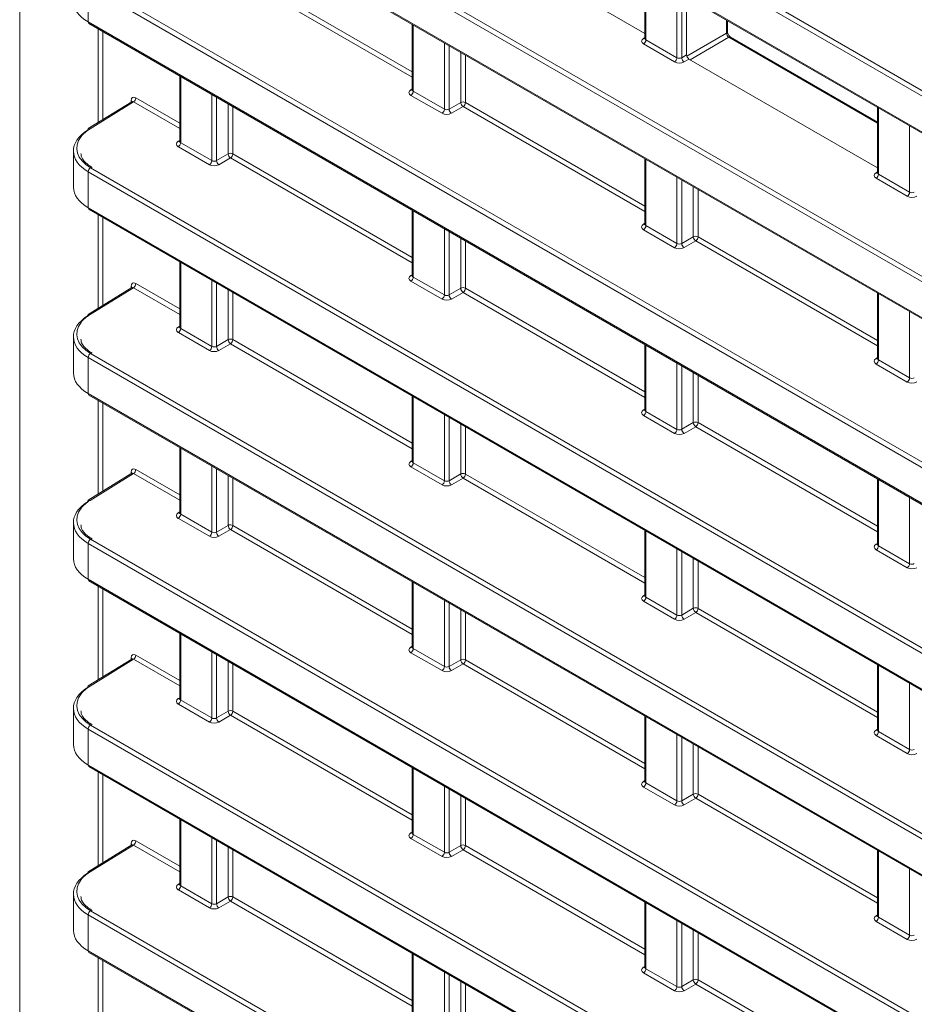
# Model space of a CAD drawing. Header units: millimetres. Extents: x 0 to 1118, y 0 to 864.
# Tile 196 of 256: x 534 to 547, y 108 to 122. Entities that reach past the tile are written whole.
import ezdxf

# ---------------------------------------------------------------- set-up
doc = ezdxf.new("R2010")
doc.units = ezdxf.units.MM

msp = doc.modelspace()

# ---------------------------------------------------------------- linework, layer by layer
at = {"color": 9, "linetype": 'Continuous', "lineweight": 0}
for p, q in [((533.7627, 149.8543), (533.7627, 98.9036)), ((534.8136, 128.2109), (556.7805, 115.5296)), ((556.7458, 115.4688), (534.7789, 128.15)), ((534.7789, 127.6178), (556.7458, 114.9366)), ((534.8136, 125.4591), (556.7805, 112.7779)), ((556.7458, 112.717), (534.7789, 125.3983)), ((534.7789, 124.8661), (556.7458, 112.1848)), ((539.5811, 121.2961), (536.887, 122.8513)), ((536.9218, 122.9122), (539.5811, 121.377)), ((543.0429, 122.8302), (543.0429, 121.8499)), ((534.8136, 122.7074), (556.7805, 110.0261)), ((556.7458, 109.9653), (534.7789, 122.6465)), ((534.7789, 122.6465), (534.7789, 122.1144)), ((543.5037, 121.5839), (543.5037, 122.5642)), ((543.5738, 122.5237), (543.5738, 121.5849)), ((534.7789, 122.1144), (556.7458, 109.4331)), ((544.238, 121.9487), (544.238, 122.1403)), ((534.9241, 120.6235), (534.9241, 122.0136)), ((534.9942, 121.9731), (534.9942, 120.6668)), ((539.5958, 122.0685), (539.5958, 121.0882)), ((543.6493, 121.6089), (544.238, 121.9487)), ((540.0566, 120.8221), (540.0566, 121.8024)), ((543.0069, 121.8714), (543.0283, 121.8846)), ((543.469, 121.523), (543.0082, 121.7891)), ((543.0429, 121.8499), (543.5037, 121.5839)), ((544.2733, 121.8875), (543.6987, 121.5558)), ((546.4754, 120.6163), (544.2733, 121.8875)), ((540.1267, 121.762), (540.1267, 120.8232)), ((540.2988, 120.9226), (540.2988, 121.6626)), ((540.3689, 121.6221), (540.3689, 120.9222)), ((543.5738, 121.5849), (543.6464, 121.6268)), ((543.6818, 121.5656), (543.6092, 121.5237)), ((536.1486, 121.3067), (536.1486, 120.3264)), ((539.5598, 121.1096), (539.5811, 121.1228)), ((539.5958, 121.0882), (540.0566, 120.8221)), ((535.4487, 120.9299), (534.805, 120.5319)), ((535.4127, 120.9256), (535.4127, 120.9499)), ((536.134, 120.5343), (535.4487, 120.9299)), ((535.4834, 120.9908), (536.134, 120.6152)), ((536.6095, 120.0604), (536.6095, 121.0407)), ((536.6795, 121.0002), (536.6795, 120.0614)), ((540.0219, 120.7613), (539.561, 121.0273)), ((540.1267, 120.8232), (540.2988, 120.9226)), ((540.3689, 120.9222), (543.0283, 119.387)), ((536.8517, 120.1608), (536.8517, 120.9008)), ((536.9218, 120.8604), (536.9218, 120.1605)), ((540.3342, 120.8613), (540.162, 120.762)), ((543.0283, 119.3061), (540.3342, 120.8613)), ((546.49, 120.8402), (546.49, 119.8599)), ((546.9509, 119.5939), (546.9509, 120.5742)), ((536.1126, 120.3479), (536.134, 120.3611)), ((536.1486, 120.3264), (536.6095, 120.0604)), ((536.5747, 119.9995), (536.1139, 120.2656)), ((536.6795, 120.0614), (536.8517, 120.1608)), ((536.887, 120.0996), (536.7149, 120.0002)), ((539.5811, 118.5443), (536.887, 120.0996)), ((536.9218, 120.1605), (539.5811, 118.6252)), ((543.0429, 120.0785), (543.0429, 119.0982)), ((556.7458, 107.2135), (534.7789, 119.8948)), ((534.7789, 119.8948), (534.7789, 119.3626)), ((534.8136, 119.9557), (556.7805, 107.2744)), ((546.4541, 119.8814), (546.4754, 119.8946)), ((543.5037, 118.8322), (543.5037, 119.8124)), ((543.5738, 119.772), (543.5738, 118.8332)), ((546.9161, 119.533), (546.4553, 119.7991)), ((546.49, 119.8599), (546.9509, 119.5939)), ((543.746, 118.9326), (543.746, 119.6726)), ((543.816, 119.6321), (543.816, 118.9322)), ((534.7789, 119.3626), (556.7458, 106.6814)), ((539.5958, 119.3167), (539.5958, 118.3364)), ((534.9241, 117.8717), (534.9241, 119.2619)), ((534.9942, 119.2214), (534.9942, 117.9151)), ((540.0566, 118.0704), (540.0566, 119.0507)), ((540.1267, 119.0102), (540.1267, 118.0715)), ((543.0069, 119.1196), (543.0283, 119.1328)), ((543.469, 118.7713), (543.0082, 119.0373)), ((543.0429, 119.0982), (543.5037, 118.8322)), ((540.2988, 118.1708), (540.2988, 118.9108)), ((540.3689, 118.8704), (540.3689, 118.1705)), ((543.5738, 118.8332), (543.746, 118.9326)), ((543.7813, 118.8713), (543.6092, 118.772)), ((546.4754, 117.3161), (543.7813, 118.8713)), ((543.816, 118.9322), (546.4754, 117.397)), ((536.1486, 118.555), (536.1486, 117.5747)), ((536.6095, 117.3087), (536.6095, 118.2889)), ((539.5598, 118.3579), (539.5811, 118.3711)), ((539.5958, 118.3364), (540.0566, 118.0704)), ((535.4487, 118.1782), (534.805, 117.7802)), ((535.4127, 118.1739), (535.4127, 118.1982)), ((536.134, 117.7826), (535.4487, 118.1782)), ((535.4834, 118.239), (536.134, 117.8635)), ((536.6795, 118.2485), (536.6795, 117.3097)), ((536.8517, 117.4091), (536.8517, 118.1491)), ((540.0219, 118.0095), (539.561, 118.2756)), ((540.1267, 118.0715), (540.2988, 118.1708)), ((540.3689, 118.1705), (543.0283, 116.6353)), ((536.9218, 118.1086), (536.9218, 117.4087)), ((540.3342, 118.1096), (540.162, 118.0102)), ((543.0283, 116.5543), (540.3342, 118.1096)), ((546.49, 118.0885), (546.49, 117.1082)), ((546.9509, 116.8422), (546.9509, 117.8224)), ((536.1126, 117.5961), (536.134, 117.6093)), ((536.1486, 117.5747), (536.6095, 117.3087)), ((536.5747, 117.2478), (536.1139, 117.5138)), ((536.6795, 117.3097), (536.8517, 117.4091)), ((536.9218, 117.4087), (539.5811, 115.8735)), ((536.887, 117.3478), (536.7149, 117.2485)), ((539.5811, 115.7926), (536.887, 117.3478)), ((543.0429, 117.3267), (543.0429, 116.3464)), ((556.7458, 104.4618), (534.7789, 117.143)), ((534.7789, 117.143), (534.7789, 116.6109)), ((534.8136, 117.2039), (556.7805, 104.5227)), ((546.4541, 117.1296), (546.4754, 117.1428)), ((543.5037, 116.0804), (543.5037, 117.0607)), ((543.5738, 117.0202), (543.5738, 116.0815)), ((546.9161, 116.7813), (546.4553, 117.0473)), ((546.49, 117.1082), (546.9509, 116.8422)), ((543.746, 116.1808), (543.746, 116.9208)), ((543.816, 116.8804), (543.816, 116.1805)), ((534.7789, 116.6109), (556.7458, 103.9296)), ((539.5958, 116.565), (539.5958, 115.5847)), ((534.9241, 115.12), (534.9241, 116.5101)), ((534.9942, 116.4697), (534.9942, 115.1633)), ((540.0566, 115.3187), (540.0566, 116.2989)), ((540.1267, 116.2585), (540.1267, 115.3197)), ((543.0069, 116.3679), (543.0283, 116.3811)), ((543.469, 116.0195), (543.0082, 116.2856)), ((543.0429, 116.3464), (543.5037, 116.0804)), ((540.2988, 115.4191), (540.2988, 116.1591)), ((540.3689, 116.1186), (540.3689, 115.4187)), ((543.5738, 116.0815), (543.746, 116.1808)), ((543.7813, 116.1196), (543.6092, 116.0202)), ((546.4754, 114.5643), (543.7813, 116.1196)), ((543.816, 116.1805), (546.4754, 114.6453)), ((536.1486, 115.8032), (536.1486, 114.823)), ((536.6095, 114.5569), (536.6095, 115.5372)), ((539.5598, 115.6061), (539.5811, 115.6193)), ((540.0219, 115.2578), (539.561, 115.5238)), ((539.5958, 115.5847), (540.0566, 115.3187)), ((535.4487, 115.4264), (534.805, 115.0284)), ((535.4127, 115.4221), (535.4127, 115.4465)), ((536.134, 115.0308), (535.4487, 115.4264)), ((535.4834, 115.4873), (536.134, 115.1118)), ((536.6795, 115.4967), (536.6795, 114.558)), ((536.8517, 114.6573), (536.8517, 115.3974)), ((540.1267, 115.3197), (540.2988, 115.4191)), ((540.3689, 115.4187), (543.0283, 113.8835)), ((536.9218, 115.3569), (536.9218, 114.657)), ((540.3342, 115.3578), (540.162, 115.2585)), ((543.0283, 113.8026), (540.3342, 115.3578)), ((546.49, 115.3367), (546.49, 114.3565)), ((546.9509, 114.0904), (546.9509, 115.0707)), ((536.1126, 114.8444), (536.134, 114.8576)), ((536.1486, 114.823), (536.6095, 114.5569)), ((536.5747, 114.496), (536.1139, 114.7621)), ((536.6795, 114.558), (536.8517, 114.6573)), ((536.9218, 114.657), (539.5811, 113.1218)), ((536.887, 114.5961), (536.7149, 114.4967)), ((539.5811, 113.0408), (536.887, 114.5961)), ((543.0429, 114.575), (543.0429, 113.5947)), ((556.7458, 101.71), (534.7789, 114.3913)), ((534.7789, 114.3913), (534.7789, 113.8591)), ((534.8136, 114.4522), (556.7805, 101.7709)), ((546.4541, 114.3779), (546.4754, 114.3911)), ((546.49, 114.3565), (546.9509, 114.0904)), ((543.5037, 113.3287), (543.5037, 114.3089)), ((543.5738, 114.2685), (543.5738, 113.3297)), ((546.9161, 114.0295), (546.4553, 114.2956)), ((543.746, 113.4291), (543.746, 114.1691)), ((543.816, 114.1286), (543.816, 113.4287)), ((534.7789, 113.8591), (556.7458, 101.1779)), ((534.9241, 112.3682), (534.9241, 113.7584)), ((539.5958, 113.8132), (539.5958, 112.833)), ((534.9942, 113.7179), (534.9942, 112.4116)), ((543.0069, 113.6162), (543.0283, 113.6293)), ((540.0566, 112.5669), (540.0566, 113.5472)), ((540.1267, 113.5067), (540.1267, 112.568)), ((543.469, 113.2678), (543.0082, 113.5338)), ((543.0429, 113.5947), (543.5037, 113.3287)), ((540.2988, 112.6673), (540.2988, 113.4074)), ((540.3689, 113.3669), (540.3689, 112.667)), ((543.5738, 113.3297), (543.746, 113.4291)), ((543.7813, 113.3679), (543.6092, 113.2685)), ((546.4754, 111.8126), (543.7813, 113.3679)), ((543.816, 113.4287), (546.4754, 111.8935)), ((536.1486, 113.0515), (536.1486, 112.0712)), ((536.6095, 111.8052), (536.6095, 112.7854)), ((536.6795, 112.745), (536.6795, 111.8062)), ((539.5598, 112.8544), (539.5811, 112.8676)), ((540.0219, 112.506), (539.561, 112.7721)), ((539.5958, 112.833), (540.0566, 112.5669)), ((535.4487, 112.6747), (534.805, 112.2767)), ((535.4127, 112.6704), (535.4127, 112.6947)), ((536.134, 112.2791), (535.4487, 112.6747)), ((535.4834, 112.7355), (536.134, 112.36)), ((536.8517, 111.9056), (536.8517, 112.6456)), ((536.9218, 112.6051), (536.9218, 111.9052)), ((540.1267, 112.568), (540.2988, 112.6673)), ((540.3342, 112.6061), (540.162, 112.5067)), ((543.0283, 111.0508), (540.3342, 112.6061)), ((540.3689, 112.667), (543.0283, 111.1318)), ((546.49, 112.585), (546.49, 111.6047)), ((546.9509, 111.3387), (546.9509, 112.3189)), ((536.1126, 112.0927), (536.134, 112.1058)), ((536.5747, 111.7443), (536.1139, 112.0103)), ((536.1486, 112.0712), (536.6095, 111.8052)), ((536.6795, 111.8062), (536.8517, 111.9056)), ((536.9218, 111.9052), (539.5811, 110.37)), ((536.887, 111.8444), (536.7149, 111.745)), ((539.5811, 110.2891), (536.887, 111.8444)), ((543.0429, 111.8232), (543.0429, 110.843)), ((556.7458, 98.9583), (534.7789, 111.6395)), ((534.7789, 111.6395), (534.7789, 111.1074)), ((534.8136, 111.7004), (556.7805, 99.0192)), ((546.4541, 111.6262), (546.4754, 111.6393)), ((546.49, 111.6047), (546.9509, 111.3387)), ((543.5037, 110.5769), (543.5037, 111.5572)), ((543.5738, 111.5167), (543.5738, 110.578)), ((546.9161, 111.2778), (546.4553, 111.5438)), ((543.746, 110.6773), (543.746, 111.4174)), ((543.816, 111.3769), (543.816, 110.677)), ((534.7789, 111.1074), (556.7458, 98.4261)), ((534.9241, 109.6165), (534.9241, 111.0066)), ((539.5958, 111.0615), (539.5958, 110.0812)), ((534.9942, 110.9662), (534.9942, 109.6598)), ((543.0069, 110.8644), (543.0283, 110.8776)), ((543.0429, 110.843), (543.5037, 110.5769)), ((540.0566, 109.8152), (540.0566, 110.7954)), ((540.1267, 110.755), (540.1267, 109.8162)), ((543.469, 110.5161), (543.0082, 110.7821)), ((540.2988, 109.9156), (540.2988, 110.6556)), ((540.3689, 110.6152), (540.3689, 109.9152)), ((543.5738, 110.578), (543.746, 110.6773)), ((543.7813, 110.6161), (543.6092, 110.5167)), ((546.4754, 109.0608), (543.7813, 110.6161)), ((543.816, 110.677), (546.4754, 109.1418)), ((536.1486, 110.2997), (536.1486, 109.3195)), ((539.5598, 110.1027), (539.5811, 110.1158)), ((535.4834, 109.9838), (536.134, 109.6083)), ((536.6095, 109.0534), (536.6095, 110.0337)), ((536.6795, 109.9932), (536.6795, 109.0545)), ((540.0219, 109.7543), (539.561, 110.0203)), ((539.5958, 110.0812), (540.0566, 109.8152)), ((535.4487, 109.9229), (534.805, 109.5249)), ((535.4127, 109.9186), (535.4127, 109.943)), ((536.134, 109.5273), (535.4487, 109.9229)), ((536.8517, 109.1538), (536.8517, 109.8939)), ((536.9218, 109.8534), (536.9218, 109.1535)), ((540.1267, 109.8162), (540.2988, 109.9156)), ((540.3342, 109.8544), (540.162, 109.755)), ((543.0283, 108.2991), (540.3342, 109.8544)), ((540.3689, 109.9152), (543.0283, 108.38)), ((546.49, 109.8332), (546.49, 108.853)), ((546.9509, 108.5869), (546.9509, 109.5672)), ((536.1126, 109.3409), (536.134, 109.3541)), ((536.5747, 108.9926), (536.1139, 109.2586)), ((536.1486, 109.3195), (536.6095, 109.0534)), ((536.6795, 109.0545), (536.8517, 109.1538)), ((536.887, 109.0926), (536.7149, 108.9932)), ((539.5811, 107.5373), (536.887, 109.0926)), ((536.9218, 109.1535), (539.5811, 107.6183)), ((534.8136, 108.9487), (556.7805, 96.2674)), ((543.0429, 109.0715), (543.0429, 108.0912)), ((556.7458, 96.2066), (534.7789, 108.8878)), ((534.7789, 108.8878), (534.7789, 108.3556)), ((543.5037, 107.8252), (543.5037, 108.8054)), ((546.4541, 108.8744), (546.4754, 108.8876)), ((546.49, 108.853), (546.9509, 108.5869)), ((543.5738, 108.765), (543.5738, 107.8262)), ((543.746, 107.9256), (543.746, 108.6656)), ((546.9161, 108.5261), (546.4553, 108.7921)), ((543.816, 108.6252), (543.816, 107.9252)), ((534.7789, 108.3556), (556.7458, 95.6744)), ((534.9241, 106.8647), (534.9241, 108.2549)), ((539.5958, 108.3097), (539.5958, 107.3295)), ((534.9942, 108.2144), (534.9942, 106.9081)), ((543.0069, 108.1127), (543.0283, 108.1259)), ((543.0429, 108.0912), (543.5037, 107.8252)), ((540.0566, 107.0634), (540.0566, 108.0437)), ((540.1267, 108.0032), (540.1267, 107.0645)), ((543.469, 107.7643), (543.0082, 108.0303)), ((543.5738, 107.8262), (543.746, 107.9256)), ((543.816, 107.9252), (546.4754, 106.39)), ((540.2988, 107.1638), (540.2988, 107.9039)), ((540.3689, 107.8634), (540.3689, 107.1635)), ((543.7813, 107.8644), (543.6092, 107.765)), ((546.4754, 106.3091), (543.7813, 107.8644))]:
    msp.add_line(p, q, dxfattribs=at)
at = {"color": 7, "linetype": 'Continuous', "lineweight": 15}
for p, q in [((534.7892, 127.5949), (556.7562, 114.9137)), ((534.7892, 124.8432), (556.7562, 112.162)), ((540.2346, 123.5556), (543.0283, 121.9429)), ((543.0283, 122.8387), (543.0283, 121.8708)), ((543.6464, 121.6268), (543.6464, 122.4818)), ((534.7892, 122.0915), (556.7562, 109.4102)), ((539.5811, 122.0769), (539.5811, 121.109)), ((544.252, 121.9688), (544.252, 122.1322)), ((543.0281, 121.871), (543.0268, 121.8647)), ((546.4754, 120.6325), (544.2977, 121.8896)), ((543.6818, 121.5656), (546.4754, 119.9529)), ((536.134, 121.3152), (536.134, 120.3473)), ((539.581, 121.1093), (539.5797, 121.1029)), ((535.4235, 120.9323), (534.7794, 120.534)), ((546.4754, 120.8487), (546.4754, 119.8808)), ((536.1338, 120.3475), (536.1325, 120.3412)), ((534.5592, 120.2039), (534.5592, 119.6658)), ((543.0283, 120.0869), (543.0283, 119.119)), ((546.4753, 119.881), (546.474, 119.8747)), ((534.7892, 119.3397), (556.7562, 106.6585)), ((539.5811, 119.3252), (539.5811, 118.3573)), ((543.0281, 119.1193), (543.0268, 119.1129)), ((536.134, 118.5634), (536.134, 117.5955)), ((539.581, 118.3575), (539.5797, 118.3512)), ((535.4235, 118.1805), (534.7794, 117.7822)), ((546.4754, 118.0969), (546.4754, 117.129)), ((536.1338, 117.5958), (536.1325, 117.5894)), ((534.5592, 117.4521), (534.5592, 116.9141)), ((543.0283, 117.3352), (543.0283, 116.3673)), ((546.4753, 117.1293), (546.474, 117.1229)), ((534.7892, 116.588), (556.7562, 103.9067)), ((539.5811, 116.5734), (539.5811, 115.6055)), ((543.0281, 116.3675), (543.0268, 116.3612)), ((536.134, 115.8117), (536.134, 114.8438)), ((539.581, 115.6058), (539.5797, 115.5994)), ((535.4235, 115.4288), (534.7794, 115.0305)), ((546.4754, 115.3452), (546.4754, 114.3773)), ((536.1338, 114.844), (536.1325, 114.8377)), ((534.5592, 114.7004), (534.5592, 114.1624)), ((543.0283, 114.5834), (543.0283, 113.6155)), ((546.4753, 114.3775), (546.474, 114.3712)), ((534.7892, 113.8362), (556.7562, 101.155)), ((539.5811, 113.8217), (539.5811, 112.8538)), ((543.0281, 113.6158), (543.0268, 113.6094)), ((536.134, 113.0599), (536.134, 112.092)), ((539.581, 112.854), (539.5797, 112.8477)), ((535.4235, 112.677), (534.7794, 112.2787)), ((546.4754, 112.5934), (546.4754, 111.6255)), ((536.1338, 112.0923), (536.1325, 112.0859)), ((534.5592, 111.9486), (534.5592, 111.4106)), ((543.0283, 111.8317), (543.0283, 110.8638)), ((546.4753, 111.6258), (546.474, 111.6194)), ((534.7892, 111.0845), (556.7562, 98.4032)), ((539.5811, 111.0699), (539.5811, 110.102)), ((543.0281, 110.864), (543.0268, 110.8577)), ((536.134, 110.3082), (536.134, 109.3403)), ((539.581, 110.1023), (539.5797, 110.0959)), ((535.4235, 109.9253), (534.7794, 109.527)), ((546.4754, 109.8417), (546.4754, 108.8738)), ((536.1338, 109.3405), (536.1325, 109.3342)), ((534.5592, 109.1969), (534.5592, 108.6589)), ((543.0283, 109.0799), (543.0283, 108.112)), ((546.4753, 108.874), (546.474, 108.8677)), ((534.7892, 108.3327), (556.7562, 95.6515)), ((539.5811, 108.3182), (539.5811, 107.3503)), ((543.0281, 108.1123), (543.0268, 108.106))]:
    msp.add_line(p, q, dxfattribs=at)
for centre, radius, start, end in [((534.8027, 122.1113), 0.024, 172.814, 235.87382), ((534.7942, 120.5142), 0.0247, 127.03295, 186.40148), ((534.8027, 119.3596), 0.024, 172.814, 235.87382), ((534.7942, 117.7625), 0.0247, 127.03295, 186.40148), ((534.8027, 116.6079), 0.024, 172.814, 235.87382), ((534.7942, 115.0108), 0.0247, 127.03295, 186.40148), ((534.8027, 113.8561), 0.024, 172.814, 235.87382), ((534.7942, 112.259), 0.0247, 127.03295, 186.40148), ((534.8027, 111.1044), 0.024, 172.814, 235.87382), ((534.7942, 109.5073), 0.0247, 127.03295, 186.40148), ((534.8027, 108.3526), 0.024, 172.814, 235.87382)]:
    msp.add_arc(centre, radius, start, end, dxfattribs=at)
at = {"color": 9, "linetype": 'Continuous', "lineweight": 0}
for centre, radius, start, end in [((544.2274, 121.9711), 0.0248, 295.38794, 354.63803), ((543.0223, 121.8947), 0.0279, 236.5278, 281.56335), ((542.9659, 121.8535), 0.077, 303.22971, 357.34769), ((544.2874, 121.8671), 0.0248, 65.36022, 124.60414), ((543.4268, 121.5875), 0.077, 303.22971, 357.34769), ((543.653, 121.5898), 0.0793, 183.52223, 236.47777), ((539.5752, 121.1329), 0.0279, 236.51329, 281.70625), ((539.5188, 121.0918), 0.077, 303.22971, 357.34769), ((535.4009, 120.9253), 0.0274, 19.47947, 64.28281), ((535.4065, 120.9943), 0.077, 303.22971, 357.34769), ((540.3335, 120.8538), 0.077, 62.65648, 116.76622), ((540.3779, 120.9274), 0.0793, 183.52223, 236.47777), ((540.2919, 120.9258), 0.077, 303.22971, 357.34769), ((539.9796, 120.8257), 0.077, 303.22971, 357.34769), ((540.2058, 120.8281), 0.0793, 183.52223, 236.47777), ((534.7905, 120.5123), 0.0244, 53.48924, 117.32586), ((536.128, 120.3711), 0.0279, 236.51329, 281.70625), ((536.0717, 120.33), 0.077, 303.22971, 357.34769), ((536.5325, 120.064), 0.077, 303.22971, 357.34769), ((536.7587, 120.0663), 0.0793, 183.52223, 236.47777), ((536.8864, 120.092), 0.077, 62.65648, 116.76622), ((536.9308, 120.1657), 0.0793, 183.52223, 236.47777), ((536.8448, 120.164), 0.077, 303.22971, 357.34769), ((534.8558, 119.8912), 0.077, 123.22971, 177.34769), ((546.4695, 119.9047), 0.0279, 236.5278, 281.56335), ((546.4131, 119.8635), 0.077, 303.22971, 357.34769), ((546.8739, 119.5975), 0.077, 303.22971, 357.34769), ((543.0223, 119.1429), 0.0279, 236.51329, 281.70625), ((542.9659, 119.1018), 0.077, 303.22971, 357.34769), ((543.7807, 118.8638), 0.077, 62.65648, 116.76622), ((543.8251, 118.9374), 0.0793, 183.52223, 236.47777), ((543.7391, 118.9358), 0.077, 303.22971, 357.34769), ((543.4268, 118.8357), 0.077, 303.22971, 357.34769), ((543.653, 118.8381), 0.0793, 183.52223, 236.47777), ((539.5752, 118.3811), 0.0279, 236.51329, 281.70625), ((539.5188, 118.34), 0.077, 303.22971, 357.34769), ((535.4009, 118.1735), 0.0274, 19.47947, 64.28281), ((535.4065, 118.2426), 0.077, 303.22971, 357.34769), ((540.3335, 118.102), 0.077, 62.65648, 116.76622), ((540.3779, 118.1757), 0.0793, 183.52223, 236.47777), ((540.2919, 118.174), 0.077, 303.22971, 357.34769), ((539.9796, 118.074), 0.077, 303.22971, 357.34769), ((540.2058, 118.0763), 0.0793, 183.52223, 236.47777), ((534.7905, 117.7606), 0.0244, 53.48924, 117.32586), ((536.128, 117.6194), 0.0279, 236.51329, 281.70625), ((536.0717, 117.5783), 0.077, 303.22971, 357.34769), ((536.8864, 117.3403), 0.077, 62.65648, 116.76622), ((536.9308, 117.4139), 0.0793, 183.52223, 236.47777), ((536.8448, 117.4123), 0.077, 303.22971, 357.34769), ((536.5325, 117.3122), 0.077, 303.22971, 357.34769), ((536.7587, 117.3146), 0.0793, 183.52223, 236.47777), ((534.8558, 117.1395), 0.077, 123.22971, 177.34769), ((546.4695, 117.1529), 0.0279, 236.5278, 281.56335), ((546.4131, 117.1118), 0.077, 303.22971, 357.34769), ((546.8739, 116.8457), 0.077, 303.22971, 357.34769), ((543.0223, 116.3911), 0.0279, 236.51329, 281.70625), ((542.9659, 116.35), 0.077, 303.22971, 357.34769), ((543.7807, 116.112), 0.077, 62.65648, 116.76622), ((543.8251, 116.1857), 0.0793, 183.52223, 236.47777), ((543.7391, 116.184), 0.077, 303.22971, 357.34769), ((543.4268, 116.084), 0.077, 303.22971, 357.34769), ((543.653, 116.0863), 0.0793, 183.52223, 236.47777), ((539.5752, 115.6294), 0.0279, 236.51329, 281.70625), ((539.5188, 115.5883), 0.077, 303.22971, 357.34769), ((535.4009, 115.4218), 0.0274, 19.47947, 64.28281), ((535.4065, 115.4909), 0.077, 303.22971, 357.34769), ((540.3335, 115.3503), 0.077, 62.65648, 116.76622), ((540.3779, 115.4239), 0.0793, 183.52223, 236.47777), ((540.2919, 115.4223), 0.077, 303.22971, 357.34769), ((539.9796, 115.3222), 0.077, 303.22971, 357.34769), ((540.2058, 115.3246), 0.0793, 183.52223, 236.47777), ((534.7905, 115.0088), 0.0244, 53.48924, 117.32586), ((536.128, 114.8676), 0.0279, 236.51329, 281.70625), ((536.0717, 114.8265), 0.077, 303.22971, 357.34769), ((536.8864, 114.5885), 0.077, 62.65648, 116.76622), ((536.9308, 114.6622), 0.0793, 183.52223, 236.47777), ((536.8448, 114.6605), 0.077, 303.22971, 357.34769), ((536.5325, 114.5605), 0.077, 303.22971, 357.34769), ((536.7587, 114.5628), 0.0793, 183.52223, 236.47777), ((534.8558, 114.3877), 0.077, 123.22971, 177.34769), ((546.4695, 114.4012), 0.0279, 236.5278, 281.56335), ((546.4131, 114.36), 0.077, 303.22971, 357.34769), ((546.8739, 114.094), 0.077, 303.22971, 357.34769), ((543.0223, 113.6394), 0.0279, 236.51329, 281.70625), ((542.9659, 113.5983), 0.077, 303.22971, 357.34769), ((543.4268, 113.3322), 0.077, 303.22971, 357.34769), ((543.653, 113.3346), 0.0793, 183.52223, 236.47777), ((543.7807, 113.3603), 0.077, 62.65648, 116.76622), ((543.8251, 113.434), 0.0793, 183.52223, 236.47777), ((543.7391, 113.4323), 0.077, 303.22971, 357.34769), ((539.5752, 112.8777), 0.0279, 236.51329, 281.70625), ((539.5188, 112.8365), 0.077, 303.22971, 357.34769), ((535.4009, 112.6701), 0.0274, 19.47947, 64.28281), ((535.4065, 112.7391), 0.077, 303.22971, 357.34769), ((540.3335, 112.5985), 0.077, 62.65648, 116.76622), ((540.3779, 112.6722), 0.0793, 183.52223, 236.47777), ((540.2919, 112.6705), 0.077, 303.22971, 357.34769), ((539.9796, 112.5705), 0.077, 303.22971, 357.34769), ((540.2058, 112.5728), 0.0793, 183.52223, 236.47777), ((534.7905, 112.2571), 0.0244, 53.48924, 117.32586), ((536.128, 112.1159), 0.0279, 236.51329, 281.70625), ((536.0717, 112.0748), 0.077, 303.22971, 357.34769), ((536.8864, 111.8368), 0.077, 62.65648, 116.76622), ((536.9308, 111.9105), 0.0793, 183.52223, 236.47777), ((536.8448, 111.9088), 0.077, 303.22971, 357.34769), ((536.5325, 111.8087), 0.077, 303.22971, 357.34769), ((536.7587, 111.8111), 0.0793, 183.52223, 236.47777), ((534.8558, 111.636), 0.077, 123.22971, 177.34769), ((546.4695, 111.6494), 0.0279, 236.5278, 281.56335), ((546.4131, 111.6083), 0.077, 303.22971, 357.34769), ((546.8739, 111.3422), 0.077, 303.22971, 357.34769), ((543.0223, 110.8877), 0.0279, 236.51329, 281.70625), ((542.9659, 110.8465), 0.077, 303.22971, 357.34769), ((543.4268, 110.5805), 0.077, 303.22971, 357.34769), ((543.653, 110.5828), 0.0793, 183.52223, 236.47777), ((543.7807, 110.6085), 0.077, 62.65648, 116.76622), ((543.8251, 110.6822), 0.0793, 183.52223, 236.47777), ((543.7391, 110.6806), 0.077, 303.22971, 357.34769), ((535.4065, 109.9874), 0.077, 303.22971, 357.34769), ((539.5752, 110.1259), 0.0279, 236.51329, 281.70625), ((539.5188, 110.0848), 0.077, 303.22971, 357.34769), ((535.4009, 109.9183), 0.0274, 19.47947, 64.28281), ((540.3335, 109.8468), 0.077, 62.65648, 116.76622), ((540.3779, 109.9205), 0.0793, 183.52223, 236.47777), ((540.2919, 109.9188), 0.077, 303.22971, 357.34769), ((539.9796, 109.8187), 0.077, 303.22971, 357.34769), ((540.2058, 109.8211), 0.0793, 183.52223, 236.47777), ((534.7905, 109.5054), 0.0244, 53.48924, 117.32586), ((536.128, 109.3642), 0.0279, 236.51329, 281.70625), ((536.0717, 109.323), 0.077, 303.22971, 357.34769), ((536.8864, 109.0851), 0.077, 62.65648, 116.76622), ((536.9308, 109.1587), 0.0793, 183.52223, 236.47777), ((536.8448, 109.1571), 0.077, 303.22971, 357.34769), ((534.8558, 108.8842), 0.077, 123.22971, 177.34769), ((536.5325, 109.057), 0.077, 303.22971, 357.34769), ((536.7587, 109.0593), 0.0793, 183.52223, 236.47777), ((546.4695, 108.8977), 0.0279, 236.5278, 281.56335), ((546.4131, 108.8565), 0.077, 303.22971, 357.34769), ((546.8739, 108.5905), 0.077, 303.22971, 357.34769), ((543.0223, 108.1359), 0.0279, 236.51329, 281.70625), ((542.9659, 108.0948), 0.077, 303.22971, 357.34769), ((543.7807, 107.8568), 0.077, 62.65648, 116.76622), ((543.8251, 107.9305), 0.0793, 183.52223, 236.47777), ((543.7391, 107.9288), 0.077, 303.22971, 357.34769), ((543.4268, 107.8287), 0.077, 303.22971, 357.34769), ((543.653, 107.8311), 0.0793, 183.52223, 236.47777)]:
    msp.add_arc(centre, radius, start, end, dxfattribs=at)
at = {"color": 7, "linetype": 'Continuous', "lineweight": 15}
for centre, major_axis, ratio, start_param, end_param in [((535.3092, 122.4105), (0.75, -0.0104), 0.5678072, 3.1494753, 3.9348734), ((543.6818, 121.6064), (-0.025, 0.0433), 0.5775574, 0.7856318, 2.3561235), ((535.3092, 120.2109), (0.75, 0.0108), 0.5866149, 2.3652344, 3.9185775), ((535.3086, 120.2514), (0.7, 0.0108), 0.5872749, 2.7005463, 3.9179556), ((535.3092, 119.6588), (0.75, -0.0104), 0.5678072, 3.1494753, 3.9348734), ((535.3092, 117.4592), (0.75, 0.0108), 0.5866149, 2.3652344, 3.9185775), ((535.3086, 117.4996), (0.7, 0.0108), 0.5872749, 2.7005463, 3.9179556), ((535.3092, 116.907), (0.75, -0.0104), 0.5678072, 3.1494753, 3.9348734), ((535.3092, 114.7074), (0.75, 0.0108), 0.5866149, 2.3652344, 3.9185775), ((535.3086, 114.7479), (0.7, 0.0108), 0.5872749, 2.7005463, 3.9179556), ((535.3092, 114.1553), (0.75, -0.0104), 0.5678072, 3.1494753, 3.9348734), ((535.3092, 111.9557), (0.75, 0.0108), 0.5866149, 2.3652344, 3.9185775), ((535.3086, 111.9961), (0.7, 0.0108), 0.5872749, 2.7005463, 3.9179556), ((535.3092, 111.4036), (0.75, -0.0104), 0.5678072, 3.1494753, 3.9348734), ((535.3092, 109.2039), (0.75, 0.0108), 0.5866149, 2.3652344, 3.9185775), ((535.3086, 109.2444), (0.7, 0.0108), 0.5872749, 2.7005463, 3.9179556), ((535.3092, 108.6518), (0.75, -0.0104), 0.5678072, 3.1494753, 3.9348734)]:
    msp.add_ellipse(centre, major_axis=major_axis, ratio=ratio, start_param=start_param, end_param=end_param, dxfattribs=at)
at = {"color": 9, "linetype": 'Continuous', "lineweight": 0}
for centre, major_axis, ratio, start_param, end_param in [((544.2727, 121.928), (-0.025, 0.0433), 0.5577605, 0.7856305, 2.3561223), ((543.0789, 121.8313), (0.1, 0.0015), 0.5872749, 2.3646126, 3.9179556), ((543.0783, 121.8718), (0.05, 0.0016), 0.5970671, 3.1228866, 3.9082847), ((543.5397, 121.5653), (0.1, 0.0015), 0.5872749, 3.9179556, 5.4712987), ((543.5391, 121.6057), (0.05, 0.0016), 0.5970671, 3.9082847, 5.4616278), ((539.6317, 121.0696), (0.1, 0.0015), 0.5872749, 2.3646126, 3.9179556), ((539.6311, 121.11), (0.05, 0.0016), 0.5970671, 3.1228866, 3.9082847), ((535.4835, 120.9091), (-0.05, 0.0866), 0.5772057, 5.4980207, 7.0685124), ((535.4481, 120.8887), (-0.0237, 0.0441), 0.5765028, 5.5154063, 6.3180204), ((540.0926, 120.8035), (0.1, 0.0015), 0.5872749, 3.9179556, 5.4712987), ((540.092, 120.844), (0.05, 0.0016), 0.5970671, 3.9082847, 5.4616278), ((535.3086, 120.2514), (0.7, 0.0108), 0.5872749, 2.3646126, 2.7005463), ((536.1846, 120.3078), (0.1, 0.0015), 0.5872749, 2.3646126, 3.9179556), ((536.184, 120.3483), (0.05, 0.0016), 0.5970671, 3.1228866, 3.9082847), ((536.6448, 120.0822), (0.05, 0.0016), 0.5970671, 3.9082847, 5.4616278), ((536.6454, 120.0418), (0.1, 0.0015), 0.5872749, 3.9179556, 5.4712987), ((546.526, 119.8413), (0.1, 0.0015), 0.5872749, 2.3646126, 3.9179556), ((546.5254, 119.8818), (0.05, 0.0016), 0.5970671, 3.1228866, 3.9082847), ((546.9862, 119.6157), (0.05, 0.0016), 0.5970671, 3.9082847, 5.4616278), ((546.9869, 119.5753), (0.1, 0.0015), 0.5872749, 3.9179556, 5.4712987), ((543.0789, 119.0796), (0.1, 0.0015), 0.5872749, 2.3646126, 3.9179556), ((543.0783, 119.12), (0.05, 0.0016), 0.5970671, 3.1228866, 3.9082847), ((543.5397, 118.8135), (0.1, 0.0015), 0.5872749, 3.9179556, 5.4712987), ((543.5391, 118.854), (0.05, 0.0016), 0.5970671, 3.9082847, 5.4616278), ((539.6317, 118.3178), (0.1, 0.0015), 0.5872749, 2.3646126, 3.9179556), ((539.6311, 118.3583), (0.05, 0.0016), 0.5970671, 3.1228866, 3.9082847), ((535.4835, 118.1574), (-0.05, 0.0866), 0.5772057, 5.4980207, 7.0685124), ((535.4481, 118.1369), (-0.0237, 0.0441), 0.5765028, 5.5154063, 6.3180204), ((540.0926, 118.0518), (0.1, 0.0015), 0.5872749, 3.9179556, 5.4712987), ((540.092, 118.0922), (0.05, 0.0016), 0.5970671, 3.9082847, 5.4616278), ((535.3086, 117.4996), (0.7, 0.0108), 0.5872749, 2.3646126, 2.7005463), ((536.1846, 117.5561), (0.1, 0.0015), 0.5872749, 2.3646126, 3.9179556), ((536.184, 117.5965), (0.05, 0.0016), 0.5970671, 3.1228866, 3.9082847), ((536.6448, 117.3305), (0.05, 0.0016), 0.5970671, 3.9082847, 5.4616278), ((536.6454, 117.29), (0.1, 0.0015), 0.5872749, 3.9179556, 5.4712987), ((546.526, 117.0896), (0.1, 0.0015), 0.5872749, 2.3646126, 3.9179556), ((546.5254, 117.13), (0.05, 0.0016), 0.5970671, 3.1228866, 3.9082847), ((546.9862, 116.864), (0.05, 0.0016), 0.5970671, 3.9082847, 5.4616278), ((546.9869, 116.8235), (0.1, 0.0015), 0.5872749, 3.9179556, 5.4712987), ((543.0789, 116.3278), (0.1, 0.0015), 0.5872749, 2.3646126, 3.9179556), ((543.0783, 116.3683), (0.05, 0.0016), 0.5970671, 3.1228866, 3.9082847), ((543.5397, 116.0618), (0.1, 0.0015), 0.5872749, 3.9179556, 5.4712987), ((543.5391, 116.1022), (0.05, 0.0016), 0.5970671, 3.9082847, 5.4616278), ((535.4835, 115.4056), (-0.05, 0.0866), 0.5772057, 5.4980207, 7.0685124), ((539.6317, 115.5661), (0.1, 0.0015), 0.5872749, 2.3646126, 3.9179556), ((539.6311, 115.6065), (0.05, 0.0016), 0.5970671, 3.1228866, 3.9082847), ((535.4481, 115.3852), (-0.0237, 0.0441), 0.5765028, 5.5154063, 6.3180204), ((540.0926, 115.3), (0.1, 0.0015), 0.5872749, 3.9179556, 5.4712987), ((540.092, 115.3405), (0.05, 0.0016), 0.5970671, 3.9082847, 5.4616278), ((535.3086, 114.7479), (0.7, 0.0108), 0.5872749, 2.3646126, 2.7005463), ((536.1846, 114.8043), (0.1, 0.0015), 0.5872749, 2.3646126, 3.9179556), ((536.184, 114.8448), (0.05, 0.0016), 0.5970671, 3.1228866, 3.9082847), ((536.6454, 114.5383), (0.1, 0.0015), 0.5872749, 3.9179556, 5.4712987), ((536.6448, 114.5788), (0.05, 0.0016), 0.5970671, 3.9082847, 5.4616278), ((546.526, 114.3378), (0.1, 0.0015), 0.5872749, 2.3646126, 3.9179556), ((546.5254, 114.3783), (0.05, 0.0016), 0.5970671, 3.1228866, 3.9082847), ((546.9862, 114.1123), (0.05, 0.0016), 0.5970671, 3.9082847, 5.4616278), ((546.9869, 114.0718), (0.1, 0.0015), 0.5872749, 3.9179556, 5.4712987), ((543.0789, 113.5761), (0.1, 0.0015), 0.5872749, 2.3646126, 3.9179556), ((543.0783, 113.6165), (0.05, 0.0016), 0.5970671, 3.1228866, 3.9082847), ((543.5391, 113.3505), (0.05, 0.0016), 0.5970671, 3.9082847, 5.4616278), ((543.5397, 113.31), (0.1, 0.0015), 0.5872749, 3.9179556, 5.4712987), ((535.4835, 112.6539), (-0.05, 0.0866), 0.5772057, 5.4980207, 7.0685124), ((539.6317, 112.8143), (0.1, 0.0015), 0.5872749, 2.3646126, 3.9179556), ((539.6311, 112.8548), (0.05, 0.0016), 0.5970671, 3.1228866, 3.9082847), ((535.4481, 112.6335), (-0.0237, 0.0441), 0.5765028, 5.5154063, 6.3180204), ((540.0926, 112.5483), (0.1, 0.0015), 0.5872749, 3.9179556, 5.4712987), ((540.092, 112.5888), (0.05, 0.0016), 0.5970671, 3.9082847, 5.4616278), ((535.3086, 111.9961), (0.7, 0.0108), 0.5872749, 2.3646126, 2.7005463), ((536.1846, 112.0526), (0.1, 0.0015), 0.5872749, 2.3646126, 3.9179556), ((536.184, 112.093), (0.05, 0.0016), 0.5970671, 3.1228866, 3.9082847), ((536.6454, 111.7865), (0.1, 0.0015), 0.5872749, 3.9179556, 5.4712987), ((536.6448, 111.827), (0.05, 0.0016), 0.5970671, 3.9082847, 5.4616278), ((546.526, 111.5861), (0.1, 0.0015), 0.5872749, 2.3646126, 3.9179556), ((546.5254, 111.6265), (0.05, 0.0016), 0.5970671, 3.1228866, 3.9082847), ((546.9869, 111.32), (0.1, 0.0015), 0.5872749, 3.9179556, 5.4712987), ((546.9862, 111.3605), (0.05, 0.0016), 0.5970671, 3.9082847, 5.4616278), ((543.0789, 110.8243), (0.1, 0.0015), 0.5872749, 2.3646126, 3.9179556), ((543.0783, 110.8648), (0.05, 0.0016), 0.5970671, 3.1228866, 3.9082847), ((543.5391, 110.5988), (0.05, 0.0016), 0.5970671, 3.9082847, 5.4616278), ((543.5397, 110.5583), (0.1, 0.0015), 0.5872749, 3.9179556, 5.4712987), ((535.4835, 109.9021), (-0.05, 0.0866), 0.5772057, 5.4980207, 7.0685124), ((539.6317, 110.0626), (0.1, 0.0015), 0.5872749, 2.3646126, 3.9179556), ((539.6311, 110.1031), (0.05, 0.0016), 0.5970671, 3.1228866, 3.9082847), ((535.4481, 109.8817), (-0.0237, 0.0441), 0.5765028, 5.5154063, 6.3180204), ((540.0926, 109.7965), (0.1, 0.0015), 0.5872749, 3.9179556, 5.4712987), ((540.092, 109.837), (0.05, 0.0016), 0.5970671, 3.9082847, 5.4616278), ((535.3086, 109.2444), (0.7, 0.0108), 0.5872749, 2.3646126, 2.7005463), ((536.1846, 109.3008), (0.1, 0.0015), 0.5872749, 2.3646126, 3.9179556), ((536.184, 109.3413), (0.05, 0.0016), 0.5970671, 3.1228866, 3.9082847), ((536.6454, 109.0348), (0.1, 0.0015), 0.5872749, 3.9179556, 5.4712987), ((536.6448, 109.0753), (0.05, 0.0016), 0.5970671, 3.9082847, 5.4616278), ((546.526, 108.8343), (0.1, 0.0015), 0.5872749, 2.3646126, 3.9179556), ((546.5254, 108.8748), (0.05, 0.0016), 0.5970671, 3.1228866, 3.9082847), ((546.9869, 108.5683), (0.1, 0.0015), 0.5872749, 3.9179556, 5.4712987), ((546.9862, 108.6088), (0.05, 0.0016), 0.5970671, 3.9082847, 5.4616278), ((543.0789, 108.0726), (0.1, 0.0015), 0.5872749, 2.3646126, 3.9179556), ((543.0783, 108.1131), (0.05, 0.0016), 0.5970671, 3.1228866, 3.9082847), ((543.5391, 107.847), (0.05, 0.0016), 0.5970671, 3.9082847, 5.4616278), ((543.5397, 107.8066), (0.1, 0.0015), 0.5872749, 3.9179556, 5.4712987)]:
    msp.add_ellipse(centre, major_axis=major_axis, ratio=ratio, start_param=start_param, end_param=end_param, dxfattribs=at)
at = {"color": 7, "linetype": 'Continuous', "lineweight": 15}
for points, knots in [([(544.2977, 121.8896), (544.2945, 121.8918), (544.288, 121.896), (544.2761, 121.9084), (544.2651, 121.9246), (544.2569, 121.9423), (544.2526, 121.9583), (544.2522, 121.9655), (544.252, 121.9688)], [0, 0, 0, 0, 0.1616109, 0.3255214, 0.5046857, 0.6922951, 0.8590711, 1, 1, 1, 1]), ([(535.4281, 120.9364), (535.4281, 120.9366), (535.4284, 120.9372), (535.4256, 120.9331), (535.4238, 120.9326), (535.4236, 120.9325)], [0, 0, 0, 0, 0.2345849, 0.9184627, 1, 1, 1, 1]), ([(534.8392, 119.9585), (534.8146, 119.9745), (534.7424, 120.0213), (534.6772, 120.0959), (534.6724, 120.1507), (534.6709, 120.1685)], [0, 0, 0, 0, 0.259352, 0.7594816, 1, 1, 1, 1]), ([(535.4281, 118.1846), (535.4281, 118.1848), (535.4284, 118.1855), (535.4256, 118.1814), (535.4238, 118.1808), (535.4236, 118.1808)], [0, 0, 0, 0, 0.2345849, 0.9184627, 1, 1, 1, 1]), ([(534.8392, 117.2067), (534.8146, 117.2227), (534.7424, 117.2696), (534.6772, 117.3441), (534.6724, 117.399), (534.6709, 117.4168)], [0, 0, 0, 0, 0.259352, 0.7594816, 1, 1, 1, 1]), ([(535.4281, 115.4329), (535.4281, 115.4331), (535.4284, 115.4338), (535.4256, 115.4296), (535.4238, 115.4291), (535.4236, 115.429)], [0, 0, 0, 0, 0.2345849, 0.9184627, 1, 1, 1, 1]), ([(534.8392, 114.455), (534.8146, 114.471), (534.7424, 114.5179), (534.6772, 114.5924), (534.6724, 114.6472), (534.6709, 114.665)], [0, 0, 0, 0, 0.259352, 0.7594816, 1, 1, 1, 1]), ([(535.4281, 112.6812), (535.4281, 112.6813), (535.4284, 112.682), (535.4256, 112.6779), (535.4238, 112.6774), (535.4236, 112.6773)], [0, 0, 0, 0, 0.2345849, 0.9184627, 1, 1, 1, 1]), ([(534.8392, 111.7033), (534.8146, 111.7193), (534.7424, 111.7661), (534.6772, 111.8406), (534.6724, 111.8955), (534.6709, 111.9133)], [0, 0, 0, 0, 0.259352, 0.7594816, 1, 1, 1, 1]), ([(535.4281, 109.9294), (535.4281, 109.9296), (535.4284, 109.9303), (535.4256, 109.9261), (535.4238, 109.9256), (535.4236, 109.9256)], [0, 0, 0, 0, 0.2345849, 0.9184627, 1, 1, 1, 1]), ([(534.8392, 108.9515), (534.8146, 108.9675), (534.7424, 109.0144), (534.6772, 109.0889), (534.6724, 109.1437), (534.6709, 109.1615)], [0, 0, 0, 0, 0.25935201, 0.75948163, 1, 1, 1, 1])]:
    msp.add_open_spline(points, degree=3, knots=knots, dxfattribs=at)

doc.saveas('drawing.dxf')
